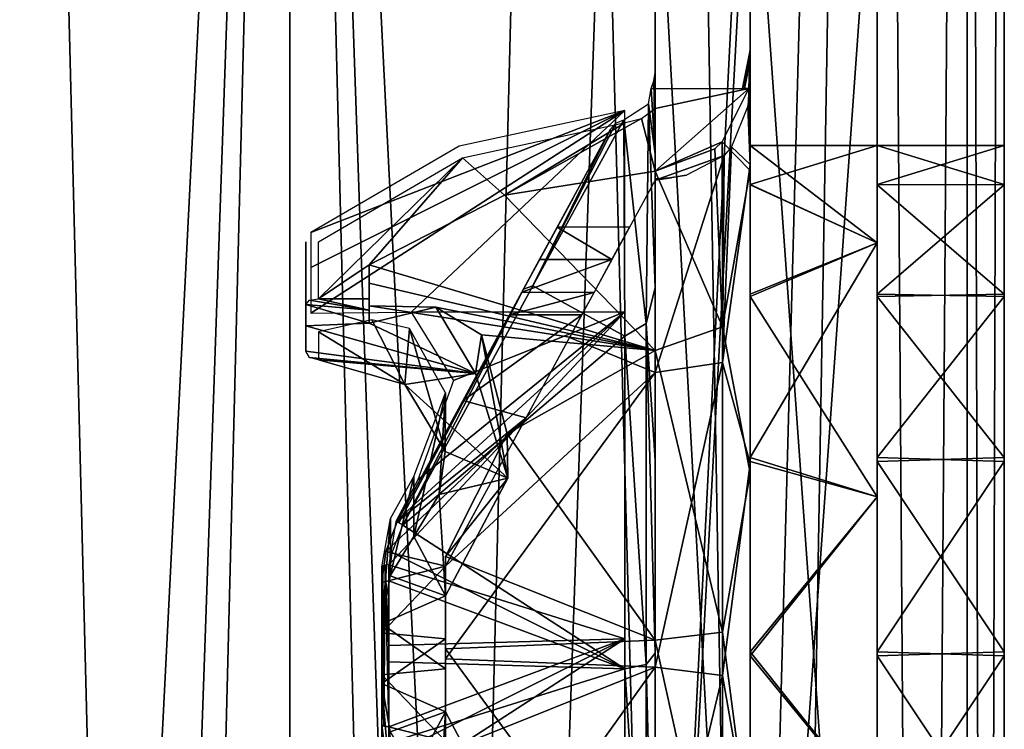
# Model space of a CAD drawing. Header units: millimetres. Extents: x -108 to 112, y -157 to 157.
# Tile 112 of 118: x 97 to 112, y 43 to 54. Entities that reach past the tile are written whole.
import ezdxf

# ---------------------------------------------------------------- set-up
doc = ezdxf.new("R2010")
doc.units = ezdxf.units.MM
doc.header["$LTSCALE"] = 33.374815
for name, color, linetype in [('106', 7, 'CONTINUOUS'), ('107', 7, 'CONTINUOUS'), ('108', 7, 'CONTINUOUS'), ('109', 7, 'CONTINUOUS'), ('110', 7, 'CONTINUOUS'), ('111', 7, 'CONTINUOUS'), ('112', 7, 'CONTINUOUS'), ('113', 7, 'CONTINUOUS'), ('116', 7, 'CONTINUOUS'), ('118', 7, 'CONTINUOUS'), ('119', 7, 'CONTINUOUS'), ('121', 7, 'CONTINUOUS'), ('123', 7, 'CONTINUOUS'), ('125', 7, 'CONTINUOUS'), ('126', 7, 'CONTINUOUS'), ('127', 7, 'CONTINUOUS'), ('128', 7, 'CONTINUOUS'), ('129', 7, 'CONTINUOUS'), ('130', 7, 'CONTINUOUS'), ('133', 7, 'CONTINUOUS'), ('134', 7, 'CONTINUOUS'), ('135', 7, 'CONTINUOUS'), ('136', 7, 'CONTINUOUS'), ('138', 7, 'CONTINUOUS'), ('140', 7, 'CONTINUOUS'), ('141', 7, 'CONTINUOUS'), ('142', 7, 'CONTINUOUS'), ('143', 7, 'CONTINUOUS'), ('145', 7, 'CONTINUOUS'), ('15', 7, 'CONTINUOUS'), ('16', 7, 'CONTINUOUS'), ('18', 7, 'CONTINUOUS'), ('20', 7, 'CONTINUOUS'), ('26', 7, 'CONTINUOUS'), ('27', 7, 'CONTINUOUS'), ('30', 7, 'CONTINUOUS'), ('33', 7, 'CONTINUOUS'), ('34', 7, 'CONTINUOUS'), ('35', 7, 'CONTINUOUS'), ('48', 7, 'CONTINUOUS'), ('50', 7, 'CONTINUOUS'), ('52', 7, 'CONTINUOUS'), ('53', 7, 'CONTINUOUS'), ('54', 7, 'CONTINUOUS')]:
    doc.layers.add(name, color=color, linetype=linetype)

msp = doc.modelspace()

# ---------------------------------------------------------------- linework, layer by layer
at = {"layer": '106', "linetype": 'CONTINUOUS'}
for points in [[(105.074, 50.293, -6.613), (106.51, 52.907, -3.175), (106.526, 49.498, -7.47), (105.074, 50.293, -6.613)], [(103.03, 46.527, -7.818), (105.074, 50.293, -6.613), (106.526, 49.498, -7.47), (103.03, 46.527, -7.818)], [(106.526, 44.263, -8.984), (103.03, 46.527, -7.818), (106.526, 49.498, -7.47), (106.526, 44.263, -8.984)], [(102.862, 46.096, -7.831), (103.03, 46.527, -7.818), (106.526, 44.263, -8.984), (102.862, 46.096, -7.831)], [(102.807, 45.649, -7.88), (102.862, 46.096, -7.831), (106.526, 44.263, -8.984), (102.807, 45.649, -7.88)], [(102.807, 44.372, -7.962), (102.807, 45.649, -7.88), (106.526, 44.263, -8.984), (102.807, 44.372, -7.962)], [(102.807, 43.099, -7.839), (102.807, 44.372, -7.962), (106.526, 44.263, -8.984), (102.807, 43.099, -7.839)], [(106.526, 39.115, -7.196), (102.807, 43.099, -7.839), (106.526, 44.263, -8.984), (106.526, 39.115, -7.196)]]:
    msp.add_3dface(points, dxfattribs=at)
at = {"layer": '107', "linetype": 'CONTINUOUS'}
for points in [[(106.51, 52.907, -3.175), (105.074, 50.293, -6.613), (106.382, 52.854, -3.222), (106.51, 52.907, -3.175)], [(106.298, 52.76, -3.242), (105.074, 50.293, -6.613), (104.93, 50.239, -6.481), (106.298, 52.76, -3.242)], [(106.382, 52.854, -3.222), (105.074, 50.293, -6.613), (106.298, 52.76, -3.242), (106.382, 52.854, -3.222)], [(102.942, 46.578, -7.645), (104.93, 50.239, -6.481), (102.968, 46.562, -7.749), (102.942, 46.578, -7.645)], [(102.968, 46.562, -7.749), (104.93, 50.239, -6.481), (103.03, 46.527, -7.818), (102.968, 46.562, -7.749)], [(105.074, 50.293, -6.613), (103.03, 46.527, -7.818), (104.93, 50.239, -6.481), (105.074, 50.293, -6.613)]]:
    msp.add_3dface(points, dxfattribs=at)
at = {"layer": '108', "linetype": 'CONTINUOUS'}
for points in [[(106.298, 52.76, -3.242), (104.93, 50.239, -6.481), (106.073, 52.345, -3.186), (106.298, 52.76, -3.242)], [(106.073, 52.345, -3.186), (104.93, 50.239, -6.481), (105.905, 52.035, -2.929), (106.073, 52.345, -3.186)], [(105.905, 52.035, -2.929), (104.93, 50.239, -6.481), (105.714, 51.683, -2.616), (105.905, 52.035, -2.929)], [(105.714, 51.683, -2.616), (104.93, 50.239, -6.481), (105.459, 51.214, -2.5), (105.714, 51.683, -2.616)], [(104.93, 50.239, -6.481), (105.183, 50.705, -2.5), (105.459, 51.214, -2.5), (104.93, 50.239, -6.481)], [(105.183, 50.705, -2.5), (104.93, 50.239, -6.481), (104.905, 50.193, -2.64), (105.183, 50.705, -2.5)], [(104.93, 50.239, -6.481), (102.942, 46.578, -7.645), (104.905, 50.193, -2.64), (104.93, 50.239, -6.481)], [(104.905, 50.193, -2.64), (102.942, 46.578, -7.645), (104.71, 49.834, -3.009), (104.905, 50.193, -2.64)], [(104.71, 49.834, -3.009), (102.942, 46.578, -7.645), (103.98, 48.489, -4.648), (104.71, 49.834, -3.009)], [(103.98, 48.489, -4.648), (102.942, 46.578, -7.645), (102.942, 46.578, -5.761), (103.98, 48.489, -4.648)]]:
    msp.add_3dface(points, dxfattribs=at)
at = {"layer": '109', "linetype": 'CONTINUOUS'}
for points in [[(105.183, 50.705, -2.5), (104.905, 50.193, -2.64), (106.321, 50.705, -2.5), (105.183, 50.705, -2.5)], [(106.321, 50.705, -2.5), (104.905, 50.193, -2.64), (106.04, 50.189, -2.644), (106.321, 50.705, -2.5)], [(104.905, 50.193, -2.64), (104.71, 49.834, -3.009), (106.04, 50.189, -2.644), (104.905, 50.193, -2.64)], [(106.04, 50.189, -2.644), (104.71, 49.834, -3.009), (105.848, 49.834, -3.009), (106.04, 50.189, -2.644)]]:
    msp.add_3dface(points, dxfattribs=at)
at = {"layer": '110', "linetype": 'CONTINUOUS'}
for points in [[(104.71, 49.834, -3.009), (103.98, 48.489, -4.648), (105.848, 49.834, -3.009), (104.71, 49.834, -3.009)], [(105.848, 49.834, -3.009), (103.98, 48.489, -4.648), (104.969, 48.214, -4.869), (105.848, 49.834, -3.009)], [(103.98, 48.489, -4.648), (102.942, 46.578, -5.761), (104.969, 48.214, -4.869), (103.98, 48.489, -4.648)], [(104.969, 48.214, -4.869), (102.942, 46.578, -5.761), (102.76, 46.109, -5.909), (104.969, 48.214, -4.869)], [(103.7, 45.877, -5.967), (104.969, 48.214, -4.869), (102.76, 46.109, -5.909), (103.7, 45.877, -5.967)], [(102.7, 45.623, -6.02), (103.7, 45.877, -5.967), (102.76, 46.109, -5.909), (102.7, 45.623, -6.02)], [(103.7, 44.736, -6.119), (103.7, 45.877, -5.967), (102.7, 44.829, -6.115), (103.7, 44.736, -6.119)], [(102.7, 44.829, -6.115), (103.7, 45.877, -5.967), (102.7, 45.623, -6.02), (102.7, 44.829, -6.115)], [(102.7, 44.03, -6.106), (103.7, 44.736, -6.119), (102.7, 44.829, -6.115), (102.7, 44.03, -6.106)], [(103.7, 43.586, -6.055), (103.7, 44.736, -6.119), (102.7, 44.03, -6.106), (103.7, 43.586, -6.055)], [(102.83, 43.272, -5.999), (103.7, 43.586, -6.055), (102.7, 44.03, -6.106), (102.83, 43.272, -5.999)], [(103.2, 42.656, -5.84), (103.7, 43.586, -6.055), (102.83, 43.272, -5.999), (103.2, 42.656, -5.84)], [(103.601, 41.993, -5.587), (103.7, 43.586, -6.055), (103.2, 42.656, -5.84), (103.601, 41.993, -5.587)], [(104.681, 41.736, -5.465), (103.7, 43.586, -6.055), (103.601, 41.993, -5.587), (104.681, 41.736, -5.465)]]:
    msp.add_3dface(points, dxfattribs=at)
at = {"layer": '111', "linetype": 'CONTINUOUS'}
for points in [[(102.5, 49.978, 3.706), (103.548, 49.956, 4.723), (102.5, 49.703, 3.229), (102.5, 49.978, 3.706)], [(102.5, 49.703, 3.229), (103.548, 49.956, 4.723), (104.174, 48.912, 4.247), (102.5, 49.703, 3.229)], [(103.548, 49.956, 4.723), (104.268, 49.521, 5.597), (104.174, 48.912, 4.247), (103.548, 49.956, 4.723)], [(104.174, 48.912, 4.247), (104.268, 49.521, 5.597), (104.681, 47.264, 5.465), (104.174, 48.912, 4.247)], [(104.268, 49.521, 5.597), (104.671, 47.962, 6.826), (104.681, 47.264, 5.465), (104.268, 49.521, 5.597)], [(104.671, 47.962, 6.826), (103.7, 46.032, 7.125), (104.681, 47.264, 5.465), (104.671, 47.962, 6.826)], [(104.681, 47.264, 5.465), (103.7, 46.032, 7.125), (103.7, 45.414, 6.055), (104.681, 47.264, 5.465)]]:
    msp.add_3dface(points, dxfattribs=at)
at = {"layer": '112', "linetype": 'CONTINUOUS'}
msp.add_3dface([(103.7, 43.586, -6.055), (104.681, 41.736, -5.465), (103.7, 42.968, -7.125), (103.7, 43.586, -6.055)], dxfattribs=at)
at = {"layer": '113', "linetype": 'CONTINUOUS'}
for points in [[(101.7, 50.09, 2.5), (102.5, 49.909, 2.871), (101.561, 50.065, 2.556), (101.7, 50.09, 2.5)], [(101.7, 50.09, 2.5), (102.5, 50.09, 2.5), (102.5, 49.909, 2.871), (101.7, 50.09, 2.5)], [(101.561, 50.065, 2.556), (102.5, 49.909, 2.871), (101.5, 49.997, 2.7), (101.561, 50.065, 2.556)], [(102.5, 49.909, 2.871), (102.5, 49.703, 3.229), (101.5, 49.997, 2.7), (102.5, 49.909, 2.871)], [(101.5, 49.997, 2.7), (102.5, 49.703, 3.229), (101.5, 49.662, 3.295), (101.5, 49.997, 2.7)], [(102.5, 49.703, 3.229), (104.174, 48.912, 4.247), (101.5, 49.662, 3.295), (102.5, 49.703, 3.229)], [(101.5, 49.662, 3.295), (104.174, 48.912, 4.247), (101.5, 49.263, 3.849), (101.5, 49.662, 3.295)], [(101.5, 49.263, 3.849), (104.174, 48.912, 4.247), (101.562, 49.165, 3.968), (101.5, 49.263, 3.849)], [(101.562, 49.165, 3.968), (104.174, 48.912, 4.247), (101.7, 49.126, 4.013), (101.562, 49.165, 3.968)], [(101.7, 49.126, 4.013), (104.174, 48.912, 4.247), (103.063, 48.741, 4.418), (101.7, 49.126, 4.013)], [(104.174, 48.912, 4.247), (104.681, 47.264, 5.465), (103.063, 48.741, 4.418), (104.174, 48.912, 4.247)], [(103.063, 48.741, 4.418), (104.681, 47.264, 5.465), (103.695, 47.684, 5.231), (103.063, 48.741, 4.418)], [(103.695, 47.684, 5.231), (104.681, 47.264, 5.465), (103.601, 47.007, 5.587), (103.695, 47.684, 5.231)], [(104.681, 47.264, 5.465), (103.7, 45.414, 6.055), (103.601, 47.007, 5.587), (104.681, 47.264, 5.465)], [(103.601, 47.007, 5.587), (103.7, 45.414, 6.055), (103.2, 46.344, 5.84), (103.601, 47.007, 5.587)], [(103.2, 46.344, 5.84), (103.7, 45.414, 6.055), (102.83, 45.728, 5.999), (103.2, 46.344, 5.84)], [(102.83, 45.728, 5.999), (103.7, 45.414, 6.055), (102.7, 44.97, 6.106), (102.83, 45.728, 5.999)], [(103.7, 45.414, 6.055), (103.7, 44.264, 6.119), (102.7, 44.97, 6.106), (103.7, 45.414, 6.055)], [(102.7, 44.97, 6.106), (103.7, 44.264, 6.119), (102.7, 44.171, 6.115), (102.7, 44.97, 6.106)], [(103.7, 44.264, 6.119), (103.7, 43.123, 5.967), (102.7, 44.171, 6.115), (103.7, 44.264, 6.119)], [(102.7, 44.171, 6.115), (103.7, 43.123, 5.967), (102.7, 43.377, 6.02), (102.7, 44.171, 6.115)], [(102.7, 43.377, 6.02), (103.7, 43.123, 5.967), (102.76, 42.891, 5.909), (102.7, 43.377, 6.02)]]:
    msp.add_3dface(points, dxfattribs=at)
at = {"layer": '116', "linetype": 'CONTINUOUS'}
for points in [[(108.057, 52.558, 2.5), (107, 52.099, 2.5), (108.478, 53.4, 2.5), (108.057, 52.558, 2.5)], [(108.478, 53.4, 2.5), (107, 52.099, 2.5), (107, 53.082, 2.5), (108.478, 53.4, 2.5)], [(107, 53.4, 2.5), (108.478, 53.4, 2.5), (107, 53.082, 2.5), (107, 53.4, 2.5)], [(107, 53.082, 2.5), (107, 52.099, 2.5), (106.787, 52.927, 2.5), (107, 53.082, 2.5)], [(107, 52.099, 2.5), (104.632, 51.721, 2.5), (106.787, 52.927, 2.5), (107, 52.099, 2.5)], [(106.787, 52.927, 2.5), (104.632, 51.721, 2.5), (106.537, 52.863, 2.5), (106.787, 52.927, 2.5)], [(106.537, 52.863, 2.5), (104.632, 51.721, 2.5), (103.97, 52.308, 2.5), (106.537, 52.863, 2.5)], [(108.057, 52.558, 2.5), (107.942, 52.449, 2.5), (107, 52.099, 2.5), (108.057, 52.558, 2.5)], [(103.97, 52.308, 2.5), (102.5, 50.624, 2.5), (101.7, 50.09, 2.5), (103.97, 52.308, 2.5)], [(101.7, 50.985, 2.5), (103.97, 52.308, 2.5), (101.7, 50.09, 2.5), (101.7, 50.985, 2.5)], [(104.632, 51.721, 2.5), (102.5, 50.624, 2.5), (103.97, 52.308, 2.5), (104.632, 51.721, 2.5)], [(101.7, 50.09, 2.5), (102.5, 50.624, 2.5), (102.5, 50.09, 2.5), (101.7, 50.09, 2.5)]]:
    msp.add_3dface(points, dxfattribs=at)
at = {"layer": '118', "linetype": 'CONTINUOUS'}
for points in [[(107, 30.75, 11.2), (107, 58.25, 11.2), (107, 44.396, 9.486), (107, 30.75, 11.2)], [(107, 58.25, -11.2), (107, 30.75, -11.2), (107, 44.51, -9.487), (107, 58.25, -11.2)], [(107, 57.711, -1.824), (107, 58.25, -11.2), (107, 50.26, -7.537), (107, 57.711, -1.824)], [(107, 50.26, -7.537), (107, 58.25, -11.2), (107, 47.548, -8.983), (107, 50.26, -7.537)], [(107, 47.548, -8.983), (107, 58.25, -11.2), (107, 44.51, -9.487), (107, 47.548, -8.983)], [(107, 58.25, 11.2), (107, 56.65), (107, 53.652, -2.5), (107, 58.25, 11.2)], [(107, 58.25, 11.2), (107, 53.652, -2.5), (107, 53.595, 2.7), (107, 58.25, 11.2)], [(107, 44.396, 9.486), (107, 58.25, 11.2), (107, 50.111, 7.648), (107, 44.396, 9.486)], [(107, 50.111, 7.648), (107, 58.25, 11.2), (107, 53.595, 2.7), (107, 50.111, 7.648)], [(107, 56.65), (107, 57.711, -1.824), (107, 52.368, -5.299), (107, 56.65)], [(107, 52.368, -5.299), (107, 57.711, -1.824), (107, 50.26, -7.537), (107, 52.368, -5.299)], [(107, 53.652, -2.5), (107, 56.65), (107, 52.368, -5.299), (107, 53.652, -2.5)], [(107, 53.652, -2.5), (107, 53.4, -2.5), (107, 53.595, 2.7), (107, 53.652, -2.5)], [(107, 53.4, -2.5), (107, 53.4, 2.5), (107, 53.595, 2.7), (107, 53.4, -2.5)], [(107, 53.595, 2.7), (107, 53.4, 2.5), (107, 53.334, 2.56), (107, 53.595, 2.7)], [(107, 53.4, 2.5), (107, 53.082, 2.5), (107, 53.334, 2.56), (107, 53.4, 2.5)], [(107, 44.51, -9.487), (107, 30.75, -11.2), (107, 38.831, -7.605), (107, 44.51, -9.487)], [(107, 38.723, 7.524), (107, 30.75, 11.2), (107, 44.396, 9.486), (107, 38.723, 7.524)]]:
    msp.add_3dface(points, dxfattribs=at)
at = {"layer": '119', "linetype": 'CONTINUOUS'}
for points in [[(107, 58.25, 11.2), (107, 30.75, 11.2), (108.5, 58.25, 11.2), (107, 58.25, 11.2)], [(108.5, 58.25, 11.2), (107, 30.75, 11.2), (108.5, 30.75, 11.2), (108.5, 58.25, 11.2)]]:
    msp.add_3dface(points, dxfattribs=at)
at = {"layer": '121', "linetype": 'CONTINUOUS'}
for points in [[(107, 30.75, -11.2), (107, 58.25, -11.2), (108.5, 30.75, -11.2), (107, 30.75, -11.2)], [(107, 58.25, -11.2), (108.5, 58.25, -11.2), (108.5, 30.75, -11.2), (107, 58.25, -11.2)]]:
    msp.add_3dface(points, dxfattribs=at)
at = {"layer": '123', "linetype": 'CONTINUOUS'}
for points in [[(107, 53.4, -2.5), (107, 53.652, -2.5), (106.984, 53.522, -2.5), (107, 53.4, -2.5)], [(106.937, 53.4, -2.5), (107, 53.4, -2.5), (106.984, 53.522, -2.5), (106.937, 53.4, -2.5)]]:
    msp.add_3dface(points, dxfattribs=at)
at = {"layer": '125', "linetype": 'CONTINUOUS'}
for points in [[(105.459, 51.214, -2.5), (105.183, 50.705, -2.5), (106.321, 50.705, -2.5), (105.459, 51.214, -2.5)], [(105.459, 51.214, -2.5), (106.321, 50.705, -2.5), (106.597, 51.214, -2.5), (105.459, 51.214, -2.5)]]:
    msp.add_3dface(points, dxfattribs=at)
at = {"layer": '126', "linetype": 'CONTINUOUS'}
for points in [[(107, 53.652, -2.5), (107, 52.368, -5.299), (106.984, 53.522, -2.5), (107, 53.652, -2.5)], [(107, 52.368, -5.299), (106.937, 53.4, -2.5), (106.984, 53.522, -2.5), (107, 52.368, -5.299)], [(106.937, 53.4, -2.5), (107, 52.368, -5.299), (106.895, 53.159, -3.051), (106.937, 53.4, -2.5)], [(106.51, 52.907, -3.175), (106.895, 53.159, -3.051), (106.863, 49.701, -7.519), (106.51, 52.907, -3.175)], [(106.895, 53.159, -3.051), (107, 50.26, -7.537), (106.863, 49.701, -7.519), (106.895, 53.159, -3.051)], [(107, 52.368, -5.299), (107, 50.26, -7.537), (106.895, 53.159, -3.051), (107, 52.368, -5.299)], [(106.526, 49.498, -7.47), (106.51, 52.907, -3.175), (106.863, 49.701, -7.519), (106.526, 49.498, -7.47)], [(107, 50.26, -7.537), (107, 47.548, -8.983), (106.863, 49.701, -7.519), (107, 50.26, -7.537)], [(106.526, 49.498, -7.47), (106.863, 49.701, -7.519), (106.863, 44.329, -9.141), (106.526, 49.498, -7.47)], [(107, 47.548, -8.983), (107, 44.51, -9.487), (106.863, 49.701, -7.519), (107, 47.548, -8.983)], [(106.863, 49.701, -7.519), (107, 44.51, -9.487), (106.863, 44.329, -9.141), (106.863, 49.701, -7.519)], [(106.526, 44.263, -8.984), (106.526, 49.498, -7.47), (106.863, 44.329, -9.141), (106.526, 44.263, -8.984)], [(107, 44.51, -9.487), (107, 38.831, -7.605), (106.863, 44.329, -9.141), (107, 44.51, -9.487)], [(106.526, 44.263, -8.984), (106.863, 44.329, -9.141), (106.863, 39.022, -7.32), (106.526, 44.263, -8.984)], [(106.526, 39.115, -7.196), (106.526, 44.263, -8.984), (106.863, 39.022, -7.32), (106.526, 39.115, -7.196)], [(106.863, 44.329, -9.141), (107, 38.831, -7.605), (106.863, 39.022, -7.32), (106.863, 44.329, -9.141)]]:
    msp.add_3dface(points, dxfattribs=at)
at = {"layer": '127', "linetype": 'CONTINUOUS'}
for points in [[(107, 51.956, -2.899), (105.654, 49.478, -6.116), (107, 48.929, -6.662), (107, 51.956, -2.899)], [(105.654, 49.478, -6.116), (103.7, 45.877, -7.156), (107, 48.929, -6.662), (105.654, 49.478, -6.116)], [(103.7, 45.877, -7.156), (103.7, 44.421, -7.287), (107, 48.929, -6.662), (103.7, 45.877, -7.156)], [(107, 48.929, -6.662), (103.7, 44.421, -7.287), (107, 44.288, -7.997), (107, 48.929, -6.662)], [(103.7, 44.421, -7.287), (103.7, 42.968, -7.125), (107, 44.288, -7.997), (103.7, 44.421, -7.287)], [(103.7, 42.968, -7.125), (104.671, 41.038, -6.826), (107, 44.288, -7.997), (103.7, 42.968, -7.125)], [(107, 44.288, -7.997), (104.671, 41.038, -6.826), (107, 39.724, -6.418), (107, 44.288, -7.997)]]:
    msp.add_3dface(points, dxfattribs=at)
at = {"layer": '128', "linetype": 'CONTINUOUS'}
for points in [[(108.408, 53.4, -1.217), (108.478, 53.4, -2.5), (108.5, 54), (108.408, 53.4, -1.217)], [(108.467, 53.687), (108.408, 53.4, -1.217), (108.5, 54), (108.467, 53.687)], [(108.5, 54), (108.478, 53.4, -2.5), (108.5, 52.204, -5.558), (108.5, 54)], [(108.375, 53.4), (108.408, 53.4, -1.217), (108.467, 53.687), (108.375, 53.4)], [(108.478, 53.4, -2.5), (108.46, 53.123, -3.082), (108.5, 52.204, -5.558), (108.478, 53.4, -2.5)], [(108.46, 53.123, -3.082), (108.207, 52.481, -3.231), (108.5, 52.204, -5.558), (108.46, 53.123, -3.082)], [(108.089, 52.346, -3.187), (108.061, 49.087, -7.084), (108.207, 52.481, -3.231), (108.089, 52.346, -3.187)], [(108.207, 52.481, -3.231), (108.061, 49.087, -7.084), (108.5, 52.204, -5.558), (108.207, 52.481, -3.231)], [(107, 51.956, -2.899), (107, 48.929, -6.662), (108.089, 52.346, -3.187), (107, 51.956, -2.899)], [(107.494, 52.035, -2.929), (107, 51.956, -2.899), (108.089, 52.346, -3.187), (107.494, 52.035, -2.929)], [(108.089, 52.346, -3.187), (107, 48.929, -6.662), (108.061, 49.087, -7.084), (108.089, 52.346, -3.187)], [(108.5, 52.204, -5.558), (108.061, 49.087, -7.084), (108.5, 47.496, -9.015), (108.5, 52.204, -5.558)], [(107.494, 52.035, -2.929), (107.255, 51.991, -2.87), (107, 51.956, -2.899), (107.494, 52.035, -2.929)], [(107, 51.956, -2.899), (107.255, 51.991, -2.87), (107, 51.975, -2.851), (107, 51.956, -2.899)], [(107, 48.929, -6.662), (107, 44.288, -7.997), (108.061, 49.087, -7.084), (107, 48.929, -6.662)], [(108.061, 49.087, -7.084), (107, 44.288, -7.997), (108.061, 44.158, -8.432), (108.061, 49.087, -7.084)], [(108.061, 49.087, -7.084), (108.061, 44.158, -8.432), (108.5, 47.496, -9.015), (108.061, 49.087, -7.084)], [(108.5, 47.496, -9.015), (108.061, 44.158, -8.432), (108.5, 41.655, -9.064), (108.5, 47.496, -9.015)], [(107, 44.288, -7.997), (107, 39.724, -6.418), (108.061, 44.158, -8.432), (107, 44.288, -7.997)], [(108.061, 44.158, -8.432), (107, 39.724, -6.418), (108.061, 39.355, -6.69), (108.061, 44.158, -8.432)], [(108.061, 44.158, -8.432), (108.061, 39.355, -6.69), (108.5, 41.655, -9.064), (108.061, 44.158, -8.432)]]:
    msp.add_3dface(points, dxfattribs=at)
at = {"layer": '129', "linetype": 'CONTINUOUS'}
for points in [[(108.375, 53.4), (108.467, 53.687), (108.5, 54, 0.08), (108.375, 53.4)], [(108.375, 53.4), (108.5, 54, 0.08), (108.375, 53.4, 0.075), (108.375, 53.4)], [(108.5, 54, 0.08), (108.5, 53.999, 0.159), (108.375, 53.4, 0.075), (108.5, 54, 0.08)], [(108.375, 53.4, 0.075), (108.5, 53.999, 0.159), (108.375, 53.4, 0.149), (108.375, 53.4, 0.075)], [(108.375, 53.4, 0.149), (108.5, 53.999, 0.159), (108.478, 53.4, 2.5), (108.375, 53.4, 0.149)], [(108.467, 53.687), (108.5, 54), (108.5, 54, 0.08), (108.467, 53.687)], [(108.5, 53.999, 0.159), (108.5, 52.11, 5.687), (108.478, 53.4, 2.5), (108.5, 53.999, 0.159)], [(108.5, 52.11, 5.687), (108.057, 52.558, 2.5), (108.478, 53.4, 2.5), (108.5, 52.11, 5.687)], [(108.412, 53.4, 1.295), (108.375, 53.4, 0.149), (108.478, 53.4, 2.5), (108.412, 53.4, 1.295)], [(108.057, 52.558, 2.5), (108.061, 49.645, 6.69), (107.942, 52.449, 2.5), (108.057, 52.558, 2.5)], [(108.061, 49.645, 6.69), (108.057, 52.558, 2.5), (108.5, 52.11, 5.687), (108.061, 49.645, 6.69)], [(107.942, 52.449, 2.5), (108.061, 49.645, 6.69), (107, 52.099, 2.5), (107.942, 52.449, 2.5)], [(107, 52.099, 2.5), (108.061, 49.645, 6.69), (107, 49.276, 6.418), (107, 52.099, 2.5)], [(108.5, 47.345, 9.064), (108.061, 49.645, 6.69), (108.5, 52.11, 5.687), (108.5, 47.345, 9.064)], [(108.061, 49.645, 6.69), (108.061, 44.842, 8.432), (107, 49.276, 6.418), (108.061, 49.645, 6.69)], [(108.061, 44.842, 8.432), (108.061, 49.645, 6.69), (108.5, 47.345, 9.064), (108.061, 44.842, 8.432)], [(107, 49.276, 6.418), (108.061, 44.842, 8.432), (107, 44.712, 7.997), (107, 49.276, 6.418)], [(108.5, 41.504, 9.015), (108.061, 44.842, 8.432), (108.5, 47.345, 9.064), (108.5, 41.504, 9.015)], [(108.061, 44.842, 8.432), (108.061, 39.913, 7.084), (107, 44.712, 7.997), (108.061, 44.842, 8.432)], [(108.061, 39.913, 7.084), (108.061, 44.842, 8.432), (108.5, 41.504, 9.015), (108.061, 39.913, 7.084)], [(107, 44.712, 7.997), (108.061, 39.913, 7.084), (107, 40.071, 6.662), (107, 44.712, 7.997)]]:
    msp.add_3dface(points, dxfattribs=at)
at = {"layer": '130', "linetype": 'CONTINUOUS'}
for points in [[(107, 52.099, 2.5), (107, 49.276, 6.418), (104.632, 51.721, 2.5), (107, 52.099, 2.5)], [(107, 49.276, 6.418), (102.5, 50.624, 2.5), (104.632, 51.721, 2.5), (107, 49.276, 6.418)], [(102.5, 50.624, 2.5), (107, 49.276, 6.418), (102.5, 50.332, 3.12), (102.5, 50.624, 2.5)], [(102.5, 50.332, 3.12), (107, 49.276, 6.418), (102.5, 49.978, 3.706), (102.5, 50.332, 3.12)], [(102.5, 49.978, 3.706), (107, 49.276, 6.418), (103.548, 49.956, 4.723), (102.5, 49.978, 3.706)], [(103.548, 49.956, 4.723), (107, 49.276, 6.418), (104.268, 49.521, 5.597), (103.548, 49.956, 4.723)], [(104.268, 49.521, 5.597), (107, 49.276, 6.418), (104.671, 47.962, 6.826), (104.268, 49.521, 5.597)], [(107, 49.276, 6.418), (107, 44.712, 7.997), (104.671, 47.962, 6.826), (107, 49.276, 6.418)], [(104.671, 47.962, 6.826), (107, 44.712, 7.997), (103.7, 46.032, 7.125), (104.671, 47.962, 6.826)], [(103.7, 46.032, 7.125), (107, 44.712, 7.997), (103.7, 44.579, 7.287), (103.7, 46.032, 7.125)], [(107, 44.712, 7.997), (107, 40.071, 6.662), (103.7, 44.579, 7.287), (107, 44.712, 7.997)], [(103.7, 44.579, 7.287), (107, 40.071, 6.662), (103.7, 43.123, 7.156), (103.7, 44.579, 7.287)]]:
    msp.add_3dface(points, dxfattribs=at)
at = {"layer": '133', "linetype": 'CONTINUOUS'}
for points in [[(102.7, 43.377, 6.02), (102.76, 42.891, 5.909), (102.7, 43.377, 7.705), (102.7, 43.377, 6.02)], [(102.7, 43.377, 7.705), (102.76, 42.891, 5.909), (102.761, 42.888, 7.657), (102.7, 43.377, 7.705)]]:
    msp.add_3dface(points, dxfattribs=at)
at = {"layer": '134', "linetype": 'CONTINUOUS'}
for points in [[(102.7, 45.87, 7.665), (102.7, 44.97, 6.106), (102.7, 44.625, 7.785), (102.7, 45.87, 7.665)], [(102.7, 44.97, 6.106), (102.7, 44.171, 6.115), (102.7, 44.625, 7.785), (102.7, 44.97, 6.106)], [(102.7, 44.171, 6.115), (102.7, 43.377, 6.02), (102.7, 44.625, 7.785), (102.7, 44.171, 6.115)], [(102.7, 43.377, 6.02), (102.7, 43.377, 7.705), (102.7, 44.625, 7.785), (102.7, 43.377, 6.02)]]:
    msp.add_3dface(points, dxfattribs=at)
at = {"layer": '135', "linetype": 'CONTINUOUS'}
for points in [[(102.713, 45.883, 7.736), (102.729, 43.362, 7.807), (102.751, 45.894, 7.796), (102.713, 45.883, 7.736)], [(102.729, 43.362, 7.807), (102.807, 43.351, 7.88), (102.751, 45.894, 7.796), (102.729, 43.362, 7.807)], [(102.807, 45.901, 7.839), (102.751, 45.894, 7.796), (102.807, 44.628, 7.962), (102.807, 45.901, 7.839)], [(102.751, 45.894, 7.796), (102.807, 43.351, 7.88), (102.807, 44.628, 7.962), (102.751, 45.894, 7.796)], [(102.7, 45.87, 7.665), (102.729, 43.362, 7.807), (102.713, 45.883, 7.736), (102.7, 45.87, 7.665)], [(102.7, 45.87, 7.665), (102.7, 44.625, 7.785), (102.729, 43.362, 7.807), (102.7, 45.87, 7.665)], [(102.7, 44.625, 7.785), (102.7, 43.377, 7.705), (102.729, 43.362, 7.807), (102.7, 44.625, 7.785)]]:
    msp.add_3dface(points, dxfattribs=at)
at = {"layer": '136', "linetype": 'CONTINUOUS'}
for points in [[(101.58, 49.86, 4.784), (103.162, 49.877, 6.112), (106.526, 53.053, 2.761), (101.58, 49.86, 4.784)], [(101.58, 50.581, 3.826), (101.58, 49.86, 4.784), (106.526, 53.053, 2.761), (101.58, 50.581, 3.826)], [(101.58, 51.133, 2.761), (101.58, 50.581, 3.826), (106.526, 53.053, 2.761), (101.58, 51.133, 2.761)], [(103.917, 52.492, 2.76), (101.58, 51.133, 2.761), (106.526, 53.053, 2.761), (103.917, 52.492, 2.76)], [(106.526, 53.053, 2.761), (103.162, 49.877, 6.112), (106.526, 49.885, 7.196), (106.526, 53.053, 2.761)], [(102.92, 46.582, 7.747), (102.807, 45.901, 7.839), (106.526, 49.885, 7.196), (102.92, 46.582, 7.747)], [(106.526, 49.885, 7.196), (102.807, 45.901, 7.839), (106.526, 44.737, 8.984), (106.526, 49.885, 7.196)], [(103.267, 47.238, 7.718), (102.92, 46.582, 7.747), (106.526, 49.885, 7.196), (103.267, 47.238, 7.718)], [(103.162, 49.877, 6.112), (103.828, 48.801, 7.241), (106.526, 49.885, 7.196), (103.162, 49.877, 6.112)], [(103.828, 48.801, 7.241), (103.267, 47.238, 7.718), (106.526, 49.885, 7.196), (103.828, 48.801, 7.241)], [(102.807, 45.901, 7.839), (102.807, 44.628, 7.962), (106.526, 44.737, 8.984), (102.807, 45.901, 7.839)], [(102.807, 44.628, 7.962), (102.807, 43.351, 7.88), (106.526, 44.737, 8.984), (102.807, 44.628, 7.962)], [(102.807, 43.351, 7.88), (102.862, 42.904, 7.831), (106.526, 44.737, 8.984), (102.807, 43.351, 7.88)], [(102.862, 42.904, 7.831), (103.03, 42.473, 7.818), (106.526, 44.737, 8.984), (102.862, 42.904, 7.831)], [(106.526, 44.737, 8.984), (103.03, 42.473, 7.818), (106.526, 39.502, 7.47), (106.526, 44.737, 8.984)]]:
    msp.add_3dface(points, dxfattribs=at)
at = {"layer": '138', "linetype": 'CONTINUOUS'}
for points in [[(103.2, 46.344, 5.84), (102.83, 45.728, 5.999), (103.2, 47.291, 7.481), (103.2, 46.344, 5.84)], [(103.2, 47.291, 7.481), (102.83, 45.728, 5.999), (102.835, 46.63, 7.536), (103.2, 47.291, 7.481)], [(102.83, 45.728, 5.999), (102.7, 44.97, 6.106), (102.835, 46.63, 7.536), (102.83, 45.728, 5.999)], [(102.7, 44.97, 6.106), (102.7, 45.87, 7.665), (102.835, 46.63, 7.536), (102.7, 44.97, 6.106)]]:
    msp.add_3dface(points, dxfattribs=at)
at = {"layer": '140', "linetype": 'CONTINUOUS'}
for points in [[(101.7, 49.568, 4.778), (103.063, 48.741, 4.418), (102.542, 49.756, 5.476), (101.7, 49.568, 4.778)], [(102.542, 49.756, 5.476), (103.063, 48.741, 4.418), (103.132, 49.621, 6.078), (102.542, 49.756, 5.476)], [(103.063, 48.741, 4.418), (103.695, 47.684, 5.231), (103.132, 49.621, 6.078), (103.063, 48.741, 4.418)], [(103.132, 49.621, 6.078), (103.695, 47.684, 5.231), (103.7, 48.606, 7.139), (103.132, 49.621, 6.078)], [(101.7, 49.126, 4.013), (103.063, 48.741, 4.418), (101.7, 49.568, 4.778), (101.7, 49.126, 4.013)], [(103.601, 47.007, 5.587), (103.2, 46.344, 5.84), (103.7, 48.606, 7.139), (103.601, 47.007, 5.587)], [(103.2, 46.344, 5.84), (103.2, 47.291, 7.481), (103.7, 48.606, 7.139), (103.2, 46.344, 5.84)], [(103.695, 47.684, 5.231), (103.601, 47.007, 5.587), (103.7, 48.606, 7.139), (103.695, 47.684, 5.231)]]:
    msp.add_3dface(points, dxfattribs=at)
at = {"layer": '141', "linetype": 'CONTINUOUS'}
for points in [[(102.83, 43.272, -5.999), (102.7, 44.03, -6.106), (102.835, 42.37, -7.536), (102.83, 43.272, -5.999)], [(102.835, 42.37, -7.536), (102.7, 44.03, -6.106), (102.7, 43.13, -7.665), (102.835, 42.37, -7.536)]]:
    msp.add_3dface(points, dxfattribs=at)
at = {"layer": '142', "linetype": 'CONTINUOUS'}
for points in [[(102.7, 44.829, -6.115), (102.7, 45.623, -6.02), (102.7, 44.375, -7.785), (102.7, 44.829, -6.115)], [(102.7, 44.375, -7.785), (102.7, 45.623, -6.02), (102.7, 45.623, -7.705), (102.7, 44.375, -7.785)], [(102.7, 44.03, -6.106), (102.7, 44.829, -6.115), (102.7, 44.375, -7.785), (102.7, 44.03, -6.106)], [(102.7, 43.13, -7.665), (102.7, 44.03, -6.106), (102.7, 44.375, -7.785), (102.7, 43.13, -7.665)]]:
    msp.add_3dface(points, dxfattribs=at)
at = {"layer": '143', "linetype": 'CONTINUOUS'}
for points in [[(102.76, 46.109, -5.909), (102.942, 46.578, -5.761), (102.761, 46.112, -7.657), (102.76, 46.109, -5.909)], [(102.942, 46.578, -5.761), (102.942, 46.578, -7.645), (102.761, 46.112, -7.657), (102.942, 46.578, -5.761)], [(102.7, 45.623, -7.705), (102.76, 46.109, -5.909), (102.761, 46.112, -7.657), (102.7, 45.623, -7.705)], [(102.7, 45.623, -6.02), (102.76, 46.109, -5.909), (102.7, 45.623, -7.705), (102.7, 45.623, -6.02)]]:
    msp.add_3dface(points, dxfattribs=at)
at = {"layer": '145', "linetype": 'CONTINUOUS'}
for points in [[(101.5, 49.997, 2.7), (101.5, 49.662, 3.295), (101.5, 50.985, 2.7), (101.5, 49.997, 2.7)], [(101.5, 50.985, 2.7), (101.5, 49.662, 3.295), (101.5, 50.446, 3.741), (101.5, 50.985, 2.7)], [(101.5, 49.662, 3.295), (101.5, 49.263, 3.849), (101.5, 50.446, 3.741), (101.5, 49.662, 3.295)], [(101.5, 50.446, 3.741), (101.5, 49.263, 3.849), (101.5, 49.741, 4.678), (101.5, 50.446, 3.741)]]:
    msp.add_3dface(points, dxfattribs=at)
at = {"layer": '15', "linetype": 'CONTINUOUS'}
for points in [[(112.5, 100, 25.5), (112.5, -100, 25.5), (112.5, 80.026, 6.499), (112.5, 100, 25.5)], [(112.5, -100, -25.5), (112.5, 100, -25.5), (112.5, -80.026, -6.499), (112.5, -100, -25.5)], [(112.5, 41.41, -7.379), (112.5, 100, -25.5), (112.5, 44.468, -7.999), (112.5, 41.41, -7.379)], [(112.5, 100, -25.5), (112.5, 41.41, -7.379), (112.5, 5), (112.5, 100, -25.5)], [(112.5, 44.468, -7.999), (112.5, 100, -25.5), (112.5, 47.528, -7.404), (112.5, 44.468, -7.999)], [(112.5, 47.528, -7.404), (112.5, 100, -25.5), (112.5, 50.123, -5.689), (112.5, 47.528, -7.404)], [(112.5, 50.123, -5.689), (112.5, 100, -25.5), (112.5, 51.88, -3.083), (112.5, 50.123, -5.689)], [(112.5, 51.88, -3.083), (112.5, 100, -25.5), (112.5, 52.5), (112.5, 51.88, -3.083)], [(112.5, 52.5), (112.5, 100, -25.5), (112.5, 75.402, -4.594), (112.5, 52.5)], [(112.5, -44.532, -7.999), (112.5, 100, -25.5), (112.5, -41.472, -7.404), (112.5, -44.532, -7.999)], [(112.5, 100, -25.5), (112.5, -44.532, -7.999), (112.5, -75.431, -4.623), (112.5, 100, -25.5)], [(112.5, -41.472, -7.404), (112.5, 100, -25.5), (112.5, -38.877, -5.689), (112.5, -41.472, -7.404)], [(112.5, -38.877, -5.689), (112.5, 100, -25.5), (112.5, -37.12, -3.083), (112.5, -38.877, -5.689)], [(112.5, -37.12, -3.083), (112.5, 100, -25.5), (112.5, -36.5), (112.5, -37.12, -3.083)], [(112.5, -36.5), (112.5, 100, -25.5), (112.5, -0.02, -5), (112.5, -36.5)], [(112.5, -0.02, -5), (112.5, 100, -25.5), (112.5, 3.508, -3.562), (112.5, -0.02, -5)], [(112.5, 3.508, -3.562), (112.5, 100, -25.5), (112.5, 5), (112.5, 3.508, -3.562)], [(112.5, -80.026, -6.499), (112.5, 100, -25.5), (112.5, -75.431, -4.623), (112.5, -80.026, -6.499)], [(112.5, 80.026, 6.499), (112.5, -100, 25.5), (112.5, 75.431, 4.623), (112.5, 80.026, 6.499)], [(112.5, -100, 25.5), (112.5, 44.532, 7.999), (112.5, 75.431, 4.623), (112.5, -100, 25.5)], [(112.5, 44.532, 7.999), (112.5, 47.59, 7.379), (112.5, 75.431, 4.623), (112.5, 44.532, 7.999)], [(112.5, 47.59, 7.379), (112.5, 73.5), (112.5, 75.431, 4.623), (112.5, 47.59, 7.379)], [(112.5, 73.5), (112.5, 52.5), (112.5, 75.402, -4.594), (112.5, 73.5)], [(112.5, 51.887, 3.067), (112.5, 52.5), (112.5, 73.5), (112.5, 51.887, 3.067)], [(112.5, 50.159, 5.654), (112.5, 51.887, 3.067), (112.5, 73.5), (112.5, 50.159, 5.654)], [(112.5, 47.59, 7.379), (112.5, 50.159, 5.654), (112.5, 73.5), (112.5, 47.59, 7.379)], [(112.5, 44.532, 7.999), (112.5, -100, 25.5), (112.5, 41.472, 7.404), (112.5, 44.532, 7.999)]]:
    msp.add_3dface(points, dxfattribs=at)
at = {"layer": '16', "linetype": 'CONTINUOUS'}
for points in [[(110.5, 100, -25.5), (110.5, -100, -25.5), (110.5, 80.026, -6.499), (110.5, 100, -25.5)], [(110.5, -100, 25.5), (110.5, 100, 25.5), (110.5, -80.026, 6.499), (110.5, -100, 25.5)], [(110.5, 100, 25.5), (110.5, 52.5), (110.5, 51.88, 3.083), (110.5, 100, 25.5)], [(110.5, 52.5), (110.5, 100, 25.5), (110.5, 57.747, 1.73), (110.5, 52.5)], [(110.5, 41.41, 7.379), (110.5, 100, 25.5), (110.5, 44.468, 7.999), (110.5, 41.41, 7.379)], [(110.5, 100, 25.5), (110.5, 41.41, 7.379), (110.5, 8.9), (110.5, 100, 25.5)], [(110.5, 44.468, 7.999), (110.5, 100, 25.5), (110.5, 47.528, 7.404), (110.5, 44.468, 7.999)], [(110.5, 47.528, 7.404), (110.5, 100, 25.5), (110.5, 50.123, 5.689), (110.5, 47.528, 7.404)], [(110.5, 50.123, 5.689), (110.5, 100, 25.5), (110.5, 51.88, 3.083), (110.5, 50.123, 5.689)], [(110.5, -44.532, 7.999), (110.5, 100, 25.5), (110.5, -41.472, 7.404), (110.5, -44.532, 7.999)], [(110.5, 100, 25.5), (110.5, -44.532, 7.999), (110.5, -75.431, 4.623), (110.5, 100, 25.5)], [(110.5, -41.472, 7.404), (110.5, 100, 25.5), (110.5, -38.877, 5.689), (110.5, -41.472, 7.404)], [(110.5, -38.877, 5.689), (110.5, 100, 25.5), (110.5, -37.12, 3.083), (110.5, -38.877, 5.689)], [(110.5, -37.12, 3.083), (110.5, 100, 25.5), (110.5, -2.767, 8.458), (110.5, -37.12, 3.083)], [(110.5, 100, 25.5), (110.5, 8.9), (110.5, 8.459, 2.766), (110.5, 100, 25.5)], [(110.5, -2.767, 8.458), (110.5, 100, 25.5), (110.5, 2.698, 8.48), (110.5, -2.767, 8.458)], [(110.5, 2.698, 8.48), (110.5, 100, 25.5), (110.5, 7.17, 5.27), (110.5, 2.698, 8.48)], [(110.5, 7.17, 5.27), (110.5, 100, 25.5), (110.5, 8.459, 2.766), (110.5, 7.17, 5.27)], [(110.5, -80.026, 6.499), (110.5, 100, 25.5), (110.5, -75.431, 4.623), (110.5, -80.026, 6.499)], [(110.5, 80.026, -6.499), (110.5, -100, -25.5), (110.5, 75.431, -4.623), (110.5, 80.026, -6.499)], [(110.5, -100, -25.5), (110.5, 44.532, -7.999), (110.5, 75.431, -4.623), (110.5, -100, -25.5)], [(110.5, 44.532, -7.999), (110.5, 47.59, -7.379), (110.5, 75.431, -4.623), (110.5, 44.532, -7.999)], [(110.5, 75.431, -4.623), (110.5, 47.59, -7.379), (110.5, 73.5), (110.5, 75.431, -4.623)], [(110.5, 47.59, -7.379), (110.5, 59.753, -1.73), (110.5, 73.5), (110.5, 47.59, -7.379)], [(110.5, 59.753, -1.73), (110.5, 47.59, -7.379), (110.5, 57.761, -1.737), (110.5, 59.753, -1.73)], [(110.5, 47.59, -7.379), (110.5, 50.159, -5.654), (110.5, 57.761, -1.737), (110.5, 47.59, -7.379)], [(110.5, 57.761, -1.737), (110.5, 50.159, -5.654), (110.5, 56.75), (110.5, 57.761, -1.737)], [(110.5, 56.75), (110.5, 52.5), (110.5, 57.747, 1.73), (110.5, 56.75)], [(110.5, 51.887, -3.067), (110.5, 52.5), (110.5, 56.75), (110.5, 51.887, -3.067)], [(110.5, 50.159, -5.654), (110.5, 51.887, -3.067), (110.5, 56.75), (110.5, 50.159, -5.654)], [(110.5, 44.532, -7.999), (110.5, -100, -25.5), (110.5, 41.472, -7.404), (110.5, 44.532, -7.999)]]:
    msp.add_3dface(points, dxfattribs=at)
at = {"layer": '18', "linetype": 'CONTINUOUS'}
for points in [[(105.517, -84.783, 27.5), (110.5, 100, 27.5), (101.25, -83, 27.5), (105.517, -84.783, 27.5)], [(101.25, -83, 27.5), (110.5, 100, 27.5), (107.249, 88.976, 27.5), (101.25, -83, 27.5)], [(107.249, -89.024, 27.5), (110.5, 100, 27.5), (105.517, -84.783, 27.5), (107.249, -89.024, 27.5)], [(110.5, -100, 27.5), (110.5, 100, 27.5), (107.249, -89.024, 27.5), (110.5, -100, 27.5)], [(105.49, 84.756, 27.5), (101.25, -83, 27.5), (107.249, 88.976, 27.5), (105.49, 84.756, 27.5)], [(92, -100, 27.5), (101.25, 83, 27.5), (96.983, 84.783, 27.5), (92, -100, 27.5)], [(101.25, 83, 27.5), (101.25, -83, 27.5), (105.49, 84.756, 27.5), (101.25, 83, 27.5)], [(92, -100, 27.5), (95.251, -88.976, 27.5), (101.25, 83, 27.5), (92, -100, 27.5)], [(95.251, -88.976, 27.5), (97.01, -84.756, 27.5), (101.25, 83, 27.5), (95.251, -88.976, 27.5)], [(97.01, -84.756, 27.5), (101.25, -83, 27.5), (101.25, 83, 27.5), (97.01, -84.756, 27.5)]]:
    msp.add_3dface(points, dxfattribs=at)
at = {"layer": '20', "linetype": 'CONTINUOUS'}
for points in [[(92, 100, -27.5), (101.25, -83, -27.5), (96.983, -84.783, -27.5), (92, 100, -27.5)], [(101.25, -83, -27.5), (92, 100, -27.5), (95.251, 88.976, -27.5), (101.25, -83, -27.5)], [(110.5, 100, -27.5), (110.5, -100, -27.5), (107.249, 89.024, -27.5), (110.5, 100, -27.5)], [(107.249, 89.024, -27.5), (110.5, -100, -27.5), (105.517, 84.783, -27.5), (107.249, 89.024, -27.5)], [(97.01, 84.756, -27.5), (101.25, -83, -27.5), (95.251, 88.976, -27.5), (97.01, 84.756, -27.5)], [(101.25, 83, -27.5), (101.25, -83, -27.5), (97.01, 84.756, -27.5), (101.25, 83, -27.5)], [(105.517, 84.783, -27.5), (110.5, -100, -27.5), (101.25, 83, -27.5), (105.517, 84.783, -27.5)], [(110.5, -100, -27.5), (107.249, -88.976, -27.5), (101.25, 83, -27.5), (110.5, -100, -27.5)], [(105.49, -84.756, -27.5), (101.25, -83, -27.5), (101.25, 83, -27.5), (105.49, -84.756, -27.5)], [(107.249, -88.976, -27.5), (105.49, -84.756, -27.5), (101.25, 83, -27.5), (107.249, -88.976, -27.5)]]:
    msp.add_3dface(points, dxfattribs=at)
at = {"layer": '26', "linetype": 'CONTINUOUS'}
for points in [[(112.5, 51.88, -3.083), (112.5, 52.5), (110.5, 51.887, -3.067), (112.5, 51.88, -3.083)], [(112.5, 52.5), (110.5, 52.5), (110.5, 51.887, -3.067), (112.5, 52.5)], [(112.5, 51.88, -3.083), (110.5, 51.887, -3.067), (110.5, 50.159, -5.654), (112.5, 51.88, -3.083)], [(112.5, 50.123, -5.689), (112.5, 51.88, -3.083), (110.5, 50.159, -5.654), (112.5, 50.123, -5.689)], [(112.5, 50.123, -5.689), (110.5, 50.159, -5.654), (110.5, 47.59, -7.379), (112.5, 50.123, -5.689)], [(112.5, 47.528, -7.404), (112.5, 50.123, -5.689), (110.5, 47.59, -7.379), (112.5, 47.528, -7.404)], [(112.5, 47.528, -7.404), (110.5, 47.59, -7.379), (110.5, 44.532, -7.999), (112.5, 47.528, -7.404)], [(112.5, 44.468, -7.999), (112.5, 47.528, -7.404), (110.5, 44.532, -7.999), (112.5, 44.468, -7.999)], [(112.5, 44.468, -7.999), (110.5, 44.532, -7.999), (110.5, 41.472, -7.404), (112.5, 44.468, -7.999)], [(112.5, 41.41, -7.379), (112.5, 44.468, -7.999), (110.5, 41.472, -7.404), (112.5, 41.41, -7.379)]]:
    msp.add_3dface(points, dxfattribs=at)
at = {"layer": '27', "linetype": 'CONTINUOUS'}
for points in [[(112.5, 52.5), (112.5, 51.887, 3.067), (110.5, 52.5), (112.5, 52.5)], [(110.5, 52.5), (112.5, 51.887, 3.067), (110.5, 51.88, 3.083), (110.5, 52.5)], [(112.5, 51.887, 3.067), (112.5, 50.159, 5.654), (110.5, 51.88, 3.083), (112.5, 51.887, 3.067)], [(112.5, 50.159, 5.654), (110.5, 50.123, 5.689), (110.5, 51.88, 3.083), (112.5, 50.159, 5.654)], [(112.5, 50.159, 5.654), (112.5, 47.59, 7.379), (110.5, 50.123, 5.689), (112.5, 50.159, 5.654)], [(112.5, 47.59, 7.379), (110.5, 47.528, 7.404), (110.5, 50.123, 5.689), (112.5, 47.59, 7.379)], [(112.5, 47.59, 7.379), (112.5, 44.532, 7.999), (110.5, 47.528, 7.404), (112.5, 47.59, 7.379)], [(112.5, 44.532, 7.999), (110.5, 44.468, 7.999), (110.5, 47.528, 7.404), (112.5, 44.532, 7.999)], [(112.5, 44.532, 7.999), (112.5, 41.472, 7.404), (110.5, 44.468, 7.999), (112.5, 44.532, 7.999)], [(112.5, 41.472, 7.404), (110.5, 41.41, 7.379), (110.5, 44.468, 7.999), (112.5, 41.472, 7.404)]]:
    msp.add_3dface(points, dxfattribs=at)
at = {"layer": '30', "linetype": 'CONTINUOUS'}
for points in [[(92, 100, 25.5), (101.25, -83, 25.5), (96.983, -84.783, 25.5), (92, 100, 25.5)], [(101.25, -83, 25.5), (92, 100, 25.5), (95.251, 88.976, 25.5), (101.25, -83, 25.5)], [(110.5, 100, 25.5), (110.5, -100, 25.5), (107.249, 89.024, 25.5), (110.5, 100, 25.5)], [(107.249, 89.024, 25.5), (110.5, -100, 25.5), (105.517, 84.783, 25.5), (107.249, 89.024, 25.5)], [(97.01, 84.756, 25.5), (101.25, -83, 25.5), (95.251, 88.976, 25.5), (97.01, 84.756, 25.5)], [(101.25, 83, 25.5), (101.25, -83, 25.5), (97.01, 84.756, 25.5), (101.25, 83, 25.5)], [(105.517, 84.783, 25.5), (110.5, -100, 25.5), (101.25, 83, 25.5), (105.517, 84.783, 25.5)], [(110.5, -100, 25.5), (107.249, -88.976, 25.5), (101.25, 83, 25.5), (110.5, -100, 25.5)], [(107.249, -88.976, 25.5), (105.49, -84.756, 25.5), (101.25, 83, 25.5), (107.249, -88.976, 25.5)], [(105.49, -84.756, 25.5), (101.25, -83, 25.5), (101.25, 83, 25.5), (105.49, -84.756, 25.5)]]:
    msp.add_3dface(points, dxfattribs=at)
at = {"layer": '33', "linetype": 'CONTINUOUS'}
for points in [[(105.517, -84.783, -25.5), (110.5, 100, -25.5), (101.25, -83, -25.5), (105.517, -84.783, -25.5)], [(101.25, -83, -25.5), (110.5, 100, -25.5), (107.249, 88.976, -25.5), (101.25, -83, -25.5)], [(107.249, -89.024, -25.5), (110.5, 100, -25.5), (105.517, -84.783, -25.5), (107.249, -89.024, -25.5)], [(110.5, -100, -25.5), (110.5, 100, -25.5), (107.249, -89.024, -25.5), (110.5, -100, -25.5)], [(105.49, 84.756, -25.5), (101.25, -83, -25.5), (107.249, 88.976, -25.5), (105.49, 84.756, -25.5)], [(92, -100, -25.5), (101.25, 83, -25.5), (96.983, 84.783, -25.5), (92, -100, -25.5)], [(101.25, 83, -25.5), (101.25, -83, -25.5), (105.49, 84.756, -25.5), (101.25, 83, -25.5)], [(92, -100, -25.5), (95.251, -88.976, -25.5), (101.25, 83, -25.5), (92, -100, -25.5)], [(95.251, -88.976, -25.5), (97.01, -84.756, -25.5), (101.25, 83, -25.5), (95.251, -88.976, -25.5)], [(97.01, -84.756, -25.5), (101.25, -83, -25.5), (101.25, 83, -25.5), (97.01, -84.756, -25.5)]]:
    msp.add_3dface(points, dxfattribs=at)
at = {"layer": '34', "linetype": 'CONTINUOUS'}
for points in [[(110.5, 100, 27.5), (110.5, -100, 27.5), (111.914, -100, 26.914), (110.5, 100, 27.5)], [(111.914, 100, 26.914), (110.5, 100, 27.5), (111.914, -100, 26.914), (111.914, 100, 26.914)], [(112.5, -100, 25.5), (112.5, 100, 25.5), (111.914, 100, 26.914), (112.5, -100, 25.5)], [(112.5, -100, 25.5), (111.914, 100, 26.914), (111.914, -100, 26.914), (112.5, -100, 25.5)]]:
    msp.add_3dface(points, dxfattribs=at)
at = {"layer": '35', "linetype": 'CONTINUOUS'}
for points in [[(111.914, -100, -26.914), (110.5, -100, -27.5), (111.914, 100, -26.914), (111.914, -100, -26.914)], [(110.5, -100, -27.5), (110.5, 100, -27.5), (111.914, 100, -26.914), (110.5, -100, -27.5)], [(112.5, 100, -25.5), (112.5, -100, -25.5), (111.914, -100, -26.914), (112.5, 100, -25.5)], [(112.5, 100, -25.5), (111.914, -100, -26.914), (111.914, 100, -26.914), (112.5, 100, -25.5)]]:
    msp.add_3dface(points, dxfattribs=at)
at = {"layer": '48', "color": 7, "linetype": 'CONTINUOUS'}
for points in [[(108.5, 58.5, -11.25), (108.5, 30.5, -11.25), (108.5, 47.59, -7.379), (108.5, 58.5, -11.25)], [(108.5, 57.711, -1.824), (108.5, 58.5, -11.25), (108.5, 47.59, -7.379), (108.5, 57.711, -1.824)], [(108.5, 30.5, 11.25), (108.5, 58.5, 11.25), (108.5, 41.41, 7.379), (108.5, 30.5, 11.25)], [(108.5, 58.5, 11.25), (108.5, 56.65), (108.5, 52.5), (108.5, 58.5, 11.25)], [(108.5, 58.5, 11.25), (108.5, 52.5), (108.5, 51.88, 3.083), (108.5, 58.5, 11.25)], [(108.5, 41.41, 7.379), (108.5, 58.5, 11.25), (108.5, 44.468, 7.999), (108.5, 41.41, 7.379)], [(108.5, 44.468, 7.999), (108.5, 58.5, 11.25), (108.5, 47.528, 7.404), (108.5, 44.468, 7.999)], [(108.5, 47.528, 7.404), (108.5, 58.5, 11.25), (108.5, 50.123, 5.689), (108.5, 47.528, 7.404)], [(108.5, 50.123, 5.689), (108.5, 58.5, 11.25), (108.5, 51.88, 3.083), (108.5, 50.123, 5.689)], [(108.5, 56.65), (108.5, 57.711, -1.824), (108.5, 50.159, -5.654), (108.5, 56.65)], [(108.5, 50.159, -5.654), (108.5, 57.711, -1.824), (108.5, 47.59, -7.379), (108.5, 50.159, -5.654)], [(108.5, 52.5), (108.5, 56.65), (108.5, 51.887, -3.067), (108.5, 52.5)], [(108.5, 51.887, -3.067), (108.5, 56.65), (108.5, 50.159, -5.654), (108.5, 51.887, -3.067)], [(108.5, 47.59, -7.379), (108.5, 30.5, -11.25), (108.5, 44.532, -7.999), (108.5, 47.59, -7.379)], [(108.5, 44.532, -7.999), (108.5, 30.5, -11.25), (108.5, 41.472, -7.404), (108.5, 44.532, -7.999)]]:
    msp.add_3dface(points, dxfattribs=at)
at = {"layer": '50', "color": 7, "linetype": 'CONTINUOUS'}
for points in [[(108.5, 30.5, -11.25), (108.5, 58.5, -11.25), (110.5, 30.5, -11.25), (108.5, 30.5, -11.25)], [(108.5, 58.5, -11.25), (110.5, 58.5, -11.25), (110.5, 30.5, -11.25), (108.5, 58.5, -11.25)]]:
    msp.add_3dface(points, dxfattribs=at)
at = {"layer": '52', "color": 7, "linetype": 'CONTINUOUS'}
for points in [[(108.5, 58.5, 11.25), (108.5, 30.5, 11.25), (110.5, 58.5, 11.25), (108.5, 58.5, 11.25)], [(110.5, 58.5, 11.25), (108.5, 30.5, 11.25), (110.5, 30.5, 11.25), (110.5, 58.5, 11.25)]]:
    msp.add_3dface(points, dxfattribs=at)
at = {"layer": '53', "color": 7, "linetype": 'CONTINUOUS'}
for points in [[(108.5, 52.5), (108.5, 51.887, -3.067), (110.5, 52.5), (108.5, 52.5)], [(110.5, 52.5), (108.5, 51.887, -3.067), (110.5, 50.972, -4.702), (110.5, 52.5)], [(108.5, 51.887, -3.067), (108.5, 50.159, -5.654), (110.5, 50.972, -4.702), (108.5, 51.887, -3.067)], [(108.5, 50.159, -5.654), (108.5, 47.59, -7.379), (110.5, 50.972, -4.702), (108.5, 50.159, -5.654)], [(110.5, 50.972, -4.702), (108.5, 47.59, -7.379), (110.5, 46.972, -7.608), (110.5, 50.972, -4.702)], [(108.5, 47.59, -7.379), (108.5, 44.532, -7.999), (110.5, 46.972, -7.608), (108.5, 47.59, -7.379)], [(110.5, 46.972, -7.608), (108.5, 44.532, -7.999), (110.5, 42.028, -7.608), (110.5, 46.972, -7.608)], [(108.5, 44.532, -7.999), (108.5, 41.472, -7.404), (110.5, 42.028, -7.608), (108.5, 44.532, -7.999)]]:
    msp.add_3dface(points, dxfattribs=at)
at = {"layer": '54', "color": 7, "linetype": 'CONTINUOUS'}
for points in [[(108.5, 51.88, 3.083), (108.5, 52.5), (110.5, 50.972, 4.702), (108.5, 51.88, 3.083)], [(108.5, 52.5), (110.5, 52.5), (110.5, 50.972, 4.702), (108.5, 52.5)], [(108.5, 50.123, 5.689), (108.5, 51.88, 3.083), (110.5, 50.972, 4.702), (108.5, 50.123, 5.689)], [(110.5, 46.972, 7.608), (108.5, 50.123, 5.689), (110.5, 50.972, 4.702), (110.5, 46.972, 7.608)], [(108.5, 47.528, 7.404), (108.5, 50.123, 5.689), (110.5, 46.972, 7.608), (108.5, 47.528, 7.404)], [(108.5, 44.468, 7.999), (108.5, 47.528, 7.404), (110.5, 46.972, 7.608), (108.5, 44.468, 7.999)], [(110.5, 42.028, 7.608), (108.5, 44.468, 7.999), (110.5, 46.972, 7.608), (110.5, 42.028, 7.608)], [(108.5, 41.41, 7.379), (108.5, 44.468, 7.999), (110.5, 42.028, 7.608), (108.5, 41.41, 7.379)]]:
    msp.add_3dface(points, dxfattribs=at)

doc.saveas('drawing.dxf')
